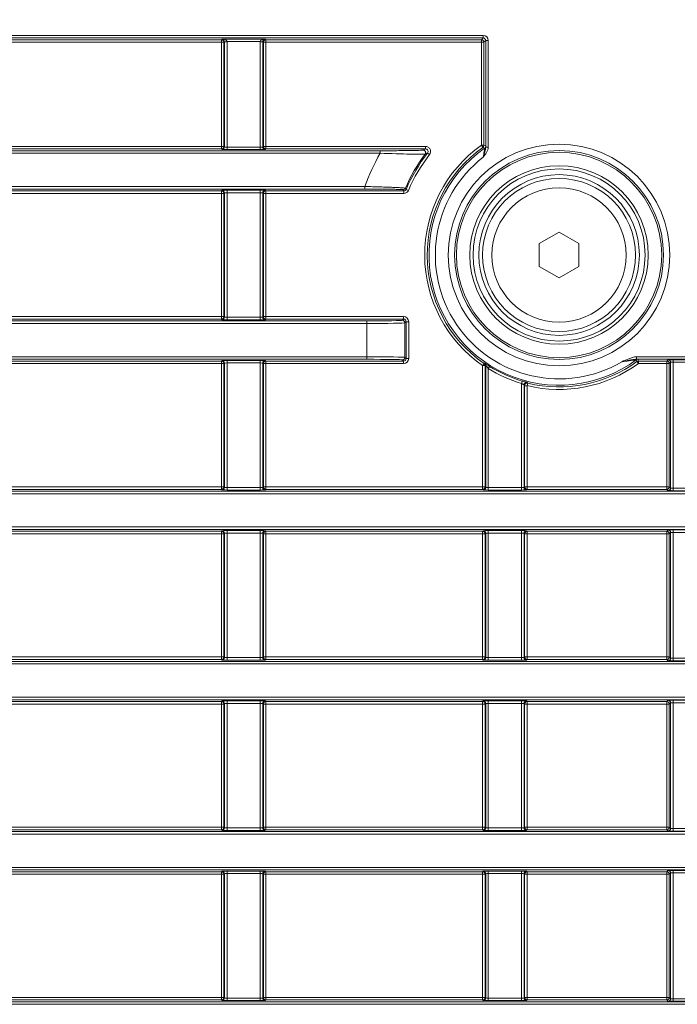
# Model space of a CAD drawing. Header units: millimetres. Extents: x 0 to 1118, y 0 to 864.
# Tile 156 of 256: x 295 to 308, y 434 to 453. Entities that reach past the tile are written whole.
import ezdxf

# ---------------------------------------------------------------- set-up
doc = ezdxf.new("R2010")
doc.units = ezdxf.units.MM
doc.styles.add('SLDTEXTSTYLE0', font='TXT', dxfattribs={"width": 0.605})
doc.dimstyles.new('SLDDIMSTYLE0', dxfattribs={"dimtxt": 3.175, "dimasz": 3.302, "dimexe": 0, "dimexo": 0.0625, "dimgap": 0.79375, "dimtad": 0, "dimtih": 1, "dimtoh": 1, "dimdec": 1, "dimlfac": 4, "dimrnd": 1e-09, "dimzin": 12, "dimdsep": 46, "dimtxsty": 'SLDTEXTSTYLE0', "dimsah": 1, "dimcen": 0.09, "dimadec": 0, "dimazin": 3, "dimtfac": 1, "dimtofl": 0, "dimtmove": 0, "dimatfit": 3, "dimfxl": 1, "dimfrac": 2, "dimtolj": 1, "dimtzin": 12, "dimarcsym": 0})
doc.dimstyles.new('SLDDIMSTYLE2', dxfattribs={"dimtxt": 3.175, "dimasz": 3.302, "dimexe": 0, "dimexo": 0.0625, "dimgap": 0.79375, "dimtad": 0, "dimtih": 1, "dimtoh": 1, "dimdec": 1, "dimlfac": 4, "dimrnd": 1e-09, "dimzin": 12, "dimdsep": 46, "dimtxsty": 'SLDTEXTSTYLE0', "dimsah": 1, "dimcen": 0.09, "dimadec": 0, "dimazin": 3, "dimtfac": 1, "dimtmove": 0, "dimatfit": 0, "dimfxl": 1, "dimfrac": 2, "dimtolj": 1, "dimtzin": 12, "dimarcsym": 0})

# ---------------------------------------------------------------- blocks, each defined once
blk = doc.blocks.new('_D_11')
at = {"color": 7, "linetype": 'Continuous', "lineweight": 0}
for p, q in [((93.377, 440.689), (93.377, 479.923)), ((315.67, 440.689), (315.67, 479.923)), ((93.377, 478.323), (199.067, 478.323)), ((315.67, 478.323), (209.981, 478.323))]:
    blk.add_line(p, q, dxfattribs=at)
for points in [[(93.377, 478.323), (96.679, 477.815), (96.679, 478.831)], [(315.67, 478.323), (312.368, 478.831), (312.368, 477.815)]]:
    blk.add_solid(points, dxfattribs=at)
at = {"color": 7, "linetype": 'Continuous', "lineweight": 0, "insert": (199.067, 479.98), "char_height": 3.175, "attachment_point": 1, "style": 'SLDTEXTSTYLE0'}
blk.add_mtext('889.2', dxfattribs=at)
blk = doc.blocks.new('_D_12')
at = {"color": 7, "linetype": 'Continuous', "lineweight": 0}
for p, q in [((311.399, 465.914), (311.399, 472.462)), ((315.67, 442.261), (315.67, 472.462)), ((311.399, 470.862), (305.049, 470.862)), ((315.67, 470.862), (326.419, 470.862))]:
    blk.add_line(p, q, dxfattribs=at)
for points in [[(311.399, 470.862), (308.097, 471.37), (308.097, 470.354)], [(315.67, 470.862), (318.972, 470.354), (318.972, 471.37)]]:
    blk.add_solid(points, dxfattribs=at)
at = {"color": 7, "linetype": 'Continuous', "lineweight": 0, "insert": (326.419, 472.519), "char_height": 3.175, "attachment_point": 1, "style": 'SLDTEXTSTYLE0'}
blk.add_mtext('17.1', dxfattribs=at)

msp = doc.modelspace()

# ---------------------------------------------------------------- linework, layer by layer
at = {"color": 9, "linetype": 'Continuous', "lineweight": 0}
for p, q in [((105.0123, 453.0003), (304.0356, 453.0003)), ((304.0356, 452.9503), (105.0123, 452.9503)), ((304.0002, 452.9149), (304.0356, 452.9503)), ((304.0356, 453.0003), (304.0356, 452.9503)), ((294.6486, 452.9149), (298.8992, 452.9149)), ((298.8992, 452.8649), (294.6486, 452.8649)), ((298.8992, 452.9149), (298.9123, 452.928)), ((298.8992, 452.8649), (298.8992, 452.9149)), ((298.9492, 452.8649), (298.8992, 452.8649)), ((298.8992, 450.8248), (298.8992, 452.8649)), ((298.9123, 452.928), (299.7605, 452.928)), ((298.9605, 452.8763), (298.9492, 452.8649)), ((298.9492, 452.8649), (298.9492, 450.8248)), ((299.0105, 452.878), (298.9605, 452.8771)), ((298.9605, 450.8135), (298.9605, 452.8763)), ((299.0105, 452.8763), (298.9605, 452.8763)), ((299.6623, 452.878), (299.0105, 452.878)), ((299.0105, 452.8763), (299.0105, 450.8118)), ((299.7123, 452.8771), (299.6623, 452.878)), ((299.7123, 452.8763), (299.6623, 452.8763)), ((299.6623, 450.8118), (299.6623, 452.8763)), ((299.7236, 452.8649), (299.7123, 452.8763)), ((299.7123, 452.8763), (299.7123, 450.8135)), ((299.7236, 450.8248), (299.7236, 452.8649)), ((299.7736, 452.8649), (299.7236, 452.8649)), ((299.7605, 452.928), (299.7736, 452.9149)), ((299.7736, 452.9149), (304.0002, 452.9149)), ((299.7736, 452.9149), (299.7736, 452.8649)), ((304.0002, 452.8649), (299.7736, 452.8649)), ((299.7736, 452.8649), (299.7736, 450.8248)), ((304.0002, 452.9149), (304.0002, 452.8649)), ((304.0002, 452.8649), (304.0502, 452.8649)), ((304.0002, 450.8469), (304.0002, 452.8649)), ((304.0855, 452.9003), (304.0502, 452.8649)), ((304.0502, 452.8649), (304.0502, 450.8469)), ((304.1355, 452.9003), (304.0855, 452.9003)), ((304.0855, 450.8085), (304.0855, 452.9003)), ((304.1355, 452.9003), (304.1355, 450.8085)), ((294.6486, 450.8248), (298.8992, 450.8248)), ((298.8992, 450.7749), (298.8992, 450.8248)), ((298.8992, 450.8248), (298.9492, 450.8248)), ((298.9492, 450.8248), (298.9605, 450.8135)), ((299.7123, 450.8135), (299.7236, 450.8248)), ((299.7236, 450.8248), (299.7736, 450.8248)), ((299.7736, 450.8248), (299.7736, 450.7749)), ((299.7736, 450.8248), (302.9041, 450.8248)), ((302.9041, 450.8248), (302.9041, 450.7749)), ((304.0291, 450.8061), (304.0002, 450.8469)), ((304.0002, 450.8469), (304.0502, 450.8469)), ((304.0502, 450.8469), (304.0843, 450.8292)), ((282.8936, 450.7395), (302.0136, 450.7395)), ((302.0136, 450.6895), (282.8936, 450.6895)), ((298.8992, 450.7749), (294.6486, 450.7749)), ((298.9106, 450.7635), (298.8992, 450.7749)), ((299.0105, 450.8118), (299.0105, 450.7618)), ((299.0105, 450.8118), (299.6623, 450.8118)), ((299.6623, 450.7618), (299.0105, 450.7618)), ((299.6623, 450.8118), (299.6623, 450.7618)), ((299.7736, 450.7749), (299.7623, 450.7635)), ((302.9041, 450.7749), (299.7736, 450.7749)), ((302.0136, 450.7395), (302.0136, 450.6895)), ((302.9832, 450.6636), (302.9437, 450.6942)), ((304.0855, 450.8085), (304.1355, 450.8085)), ((282.8936, 450.0378), (301.7165, 450.0378)), ((301.7165, 449.9878), (282.8936, 449.9878)), ((294.6486, 449.9524), (298.8992, 449.9524)), ((298.8992, 449.9024), (294.6486, 449.9024)), ((298.8992, 449.9524), (298.9106, 449.9638)), ((298.8992, 449.9024), (298.8992, 449.9524)), ((298.9492, 449.9024), (298.8992, 449.9024)), ((298.8992, 447.4887), (298.8992, 449.9024)), ((298.9605, 449.9138), (298.9492, 449.9024)), ((298.9492, 449.9024), (298.9492, 447.4887)), ((298.9605, 447.4774), (298.9605, 449.9138)), ((299.0105, 449.9655), (299.6623, 449.9655)), ((299.0105, 449.9655), (299.0105, 449.9155)), ((299.6623, 449.9155), (299.0105, 449.9155)), ((299.0105, 449.9155), (299.0105, 447.4756)), ((299.6623, 449.9655), (299.6623, 449.9155)), ((299.6623, 447.4756), (299.6623, 449.9155)), ((299.7123, 449.9138), (299.7123, 447.4774)), ((299.7236, 449.9024), (299.7123, 449.9138)), ((299.7236, 447.4887), (299.7236, 449.9024)), ((299.7736, 449.9024), (299.7236, 449.9024)), ((299.7623, 449.9638), (299.7736, 449.9524)), ((299.7736, 449.9524), (302.4787, 449.9524)), ((299.7736, 449.9524), (299.7736, 449.9024)), ((299.7736, 449.9024), (299.7736, 447.4887)), ((302.4787, 449.9024), (299.7736, 449.9024)), ((301.7165, 450.0378), (301.7165, 449.9878)), ((302.4787, 449.9524), (302.4633, 449.9758)), ((302.4787, 449.9024), (302.4787, 449.9524)), ((302.5706, 449.9629), (302.5246, 449.9827)), ((282.8936, 447.4034), (301.7508, 447.4034)), ((301.7508, 447.3534), (282.8936, 447.3534)), ((294.6486, 447.4887), (298.8992, 447.4887)), ((298.8992, 447.4387), (294.6486, 447.4387)), ((298.8992, 447.4387), (298.8992, 447.4887)), ((298.8992, 447.4887), (298.9492, 447.4887)), ((298.9106, 447.4274), (298.8992, 447.4387)), ((298.9492, 447.4887), (298.9605, 447.4774)), ((299.0105, 447.4756), (299.0105, 447.4257)), ((299.0105, 447.4756), (299.6623, 447.4756)), ((299.6623, 447.4257), (299.0105, 447.4257)), ((299.6623, 447.4756), (299.6623, 447.4257)), ((299.7123, 447.4774), (299.7236, 447.4887)), ((299.7236, 447.4887), (299.7736, 447.4887)), ((299.7736, 447.4387), (299.7623, 447.4274)), ((299.7736, 447.4887), (299.7736, 447.4387)), ((299.7736, 447.4887), (302.474, 447.4887)), ((302.474, 447.4387), (299.7736, 447.4387)), ((301.7508, 447.4034), (301.7508, 447.3534)), ((301.7508, 446.7016), (301.7508, 447.3534)), ((302.4507, 447.4154), (302.474, 447.4387)), ((302.474, 447.4887), (302.474, 447.4387)), ((302.524, 447.3888), (302.5007, 447.3654)), ((302.5007, 447.3654), (302.5007, 446.6896)), ((302.524, 446.6663), (302.524, 447.3888)), ((302.574, 447.3888), (302.524, 447.3888)), ((302.574, 447.3888), (302.574, 446.6663)), ((282.8936, 446.7016), (301.7508, 446.7016)), ((301.7508, 446.6517), (282.8936, 446.6517)), ((294.6486, 446.6163), (298.8992, 446.6163)), ((298.8992, 446.6163), (298.9106, 446.6277)), ((298.8992, 446.5663), (298.8992, 446.6163)), ((299.0105, 446.6294), (299.6623, 446.6294)), ((299.0105, 446.5794), (299.0105, 446.6294)), ((299.6623, 446.5794), (299.0105, 446.5794)), ((299.0105, 446.5794), (299.0105, 444.1395)), ((299.6623, 446.5794), (299.6623, 446.6294)), ((299.6623, 444.1395), (299.6623, 446.5794)), ((299.7623, 446.6277), (299.7736, 446.6163)), ((299.7736, 446.6163), (302.474, 446.6163)), ((299.7736, 446.6163), (299.7736, 446.5663)), ((301.7508, 446.7016), (301.7508, 446.6517)), ((302.474, 446.6163), (302.4507, 446.6396)), ((302.474, 446.6163), (302.474, 446.5663)), ((302.5007, 446.6896), (302.524, 446.6663)), ((302.574, 446.6663), (302.524, 446.6663)), ((307.0396, 446.7023), (307.0396, 446.6523)), ((307.0396, 446.7023), (310.6481, 446.7023)), ((310.6481, 446.6523), (307.0396, 446.6523)), ((307.079, 446.5669), (307.0495, 446.6073)), ((307.0678, 446.651), (307.079, 446.6169)), ((307.079, 446.6169), (307.6361, 446.6169)), ((307.079, 446.6169), (307.079, 446.5669)), ((307.6361, 446.6169), (307.6606, 446.6414)), ((307.6361, 446.6169), (307.6361, 446.5669)), ((307.7105, 446.5914), (307.6861, 446.5669)), ((307.7105, 444.1282), (307.7105, 446.5914)), ((307.7605, 446.6431), (310.6389, 446.6431)), ((307.7605, 446.5931), (307.7605, 446.6431)), ((310.6389, 446.5931), (307.7605, 446.5931)), ((307.7605, 446.5931), (307.7605, 444.1264)), ((298.8992, 446.5663), (294.6486, 446.5663)), ((298.9492, 446.5663), (298.8992, 446.5663)), ((298.8992, 444.1526), (298.8992, 446.5663)), ((298.9605, 446.5777), (298.9492, 446.5663)), ((298.9492, 446.5663), (298.9492, 444.1526)), ((298.9605, 444.1412), (298.9605, 446.5777)), ((299.7123, 446.5777), (299.7123, 444.1412)), ((299.7236, 446.5663), (299.7123, 446.5777)), ((299.7236, 444.1526), (299.7236, 446.5663)), ((299.7736, 446.5663), (299.7236, 446.5663)), ((302.474, 446.5663), (299.7736, 446.5663)), ((299.7736, 446.5663), (299.7736, 444.1526)), ((304.0242, 446.5276), (304.0526, 446.5687)), ((304.0742, 446.5276), (304.0242, 446.5276)), ((304.0242, 444.1526), (304.0242, 446.5276)), ((304.0742, 446.5276), (304.0742, 444.1526)), ((304.1355, 446.47), (304.162, 446.5124)), ((304.1355, 446.47), (304.1355, 444.1395)), ((307.6361, 446.5669), (307.079, 446.5669)), ((307.6861, 446.5669), (307.6361, 446.5669)), ((307.6361, 444.1526), (307.6361, 446.5669)), ((307.6861, 446.5669), (307.6861, 444.1526)), ((304.7873, 446.178), (304.8013, 446.226)), ((304.7873, 444.1395), (304.7873, 446.178)), ((304.8486, 444.1526), (304.8486, 446.1346)), ((304.8986, 446.1346), (304.8486, 446.1346)), ((304.9105, 446.1832), (304.8986, 446.1346)), ((304.8986, 446.1346), (304.8986, 444.1526)), ((294.6486, 444.1526), (298.8992, 444.1526)), ((298.8992, 444.1026), (294.6486, 444.1026)), ((298.8992, 444.1026), (298.8992, 444.1526)), ((298.8992, 444.1526), (298.9492, 444.1526)), ((298.9106, 444.0913), (298.8992, 444.1026)), ((298.9492, 444.1526), (298.9605, 444.1412)), ((299.0105, 444.0895), (299.0105, 444.1395)), ((299.0105, 444.1395), (299.6623, 444.1395)), ((299.6623, 444.0895), (299.0105, 444.0895)), ((299.6623, 444.0895), (299.6623, 444.1395)), ((299.7123, 444.1412), (299.7236, 444.1526)), ((299.7236, 444.1526), (299.7736, 444.1526)), ((299.7736, 444.1026), (299.7623, 444.0913)), ((299.7736, 444.1526), (299.7736, 444.1026)), ((299.7736, 444.1526), (304.0242, 444.1526)), ((304.0242, 444.1026), (299.7736, 444.1026)), ((304.0242, 444.1026), (304.0242, 444.1526)), ((304.0242, 444.1526), (304.0742, 444.1526)), ((304.0356, 444.0913), (304.0242, 444.1026)), ((304.0742, 444.1526), (304.0855, 444.1412)), ((304.1355, 444.0895), (304.1355, 444.1395)), ((304.1355, 444.1395), (304.7873, 444.1395)), ((304.7873, 444.0895), (304.1355, 444.0895)), ((304.7873, 444.0895), (304.7873, 444.1395)), ((304.8373, 444.1412), (304.8486, 444.1526)), ((304.8486, 444.1526), (304.8986, 444.1526)), ((304.8986, 444.1026), (304.8873, 444.0913)), ((304.8986, 444.1526), (304.8986, 444.1026)), ((304.8986, 444.1526), (307.6361, 444.1526)), ((307.6361, 444.1026), (304.8986, 444.1026)), ((307.6361, 444.1526), (307.6361, 444.1026)), ((307.6361, 444.1526), (307.6861, 444.1526)), ((307.6606, 444.0782), (307.6361, 444.1026)), ((307.6861, 444.1526), (307.7105, 444.1282)), ((307.7605, 444.1264), (307.7605, 444.0764)), ((307.7605, 444.1264), (310.0009, 444.1264)), ((309.8985, 444.0764), (307.7605, 444.0764)), ((287.1482, 444.0673), (309.2203, 444.0673)), ((309.2203, 444.0173), (287.1482, 444.0173)), ((287.1482, 443.3655), (309.2203, 443.3655)), ((309.2203, 443.3155), (287.1482, 443.3155)), ((307.6361, 443.2802), (307.6606, 443.3046)), ((307.7605, 443.3063), (309.8985, 443.3063)), ((307.7605, 443.2564), (307.7605, 443.3063)), ((294.6486, 443.2802), (298.8992, 443.2802)), ((298.8992, 443.2302), (294.6486, 443.2302)), ((298.8992, 443.2802), (298.9106, 443.2915)), ((298.8992, 443.2302), (298.8992, 443.2802)), ((298.9492, 443.2302), (298.8992, 443.2302)), ((298.8992, 440.8165), (298.8992, 443.2302)), ((298.9605, 443.2415), (298.9492, 443.2302)), ((298.9492, 443.2302), (298.9492, 440.8165)), ((298.9605, 440.8051), (298.9605, 443.2415)), ((299.0105, 443.2933), (299.6623, 443.2933)), ((299.0105, 443.2933), (299.0105, 443.2433)), ((299.6623, 443.2433), (299.0105, 443.2433)), ((299.0105, 443.2433), (299.0105, 440.8034)), ((299.6623, 443.2933), (299.6623, 443.2433)), ((299.6623, 440.8034), (299.6623, 443.2433)), ((299.7123, 443.2415), (299.7123, 440.8051)), ((299.7236, 443.2302), (299.7123, 443.2415)), ((299.7236, 440.8165), (299.7236, 443.2302)), ((299.7736, 443.2302), (299.7236, 443.2302)), ((299.7623, 443.2915), (299.7736, 443.2802)), ((299.7736, 443.2802), (304.0242, 443.2802)), ((299.7736, 443.2802), (299.7736, 443.2302)), ((299.7736, 443.2302), (299.7736, 440.8165)), ((304.0242, 443.2302), (299.7736, 443.2302)), ((304.0242, 443.2802), (304.0356, 443.2915)), ((304.0242, 443.2302), (304.0242, 443.2802)), ((304.0742, 443.2302), (304.0242, 443.2302)), ((304.0242, 440.8165), (304.0242, 443.2302)), ((304.0855, 443.2415), (304.0742, 443.2302)), ((304.0742, 443.2302), (304.0742, 440.8165)), ((304.0855, 440.8051), (304.0855, 443.2415)), ((304.1355, 443.2933), (304.7873, 443.2933)), ((304.1355, 443.2933), (304.1355, 443.2433)), ((304.7873, 443.2433), (304.1355, 443.2433)), ((304.1355, 443.2433), (304.1355, 440.8034)), ((304.7873, 443.2933), (304.7873, 443.2433)), ((304.7873, 440.8034), (304.7873, 443.2433)), ((304.8373, 443.2415), (304.8373, 440.8051)), ((304.8486, 443.2302), (304.8373, 443.2415)), ((304.8486, 440.8165), (304.8486, 443.2302)), ((304.8986, 443.2302), (304.8486, 443.2302)), ((304.8873, 443.2915), (304.8986, 443.2802)), ((304.8986, 443.2802), (307.6361, 443.2802)), ((304.8986, 443.2802), (304.8986, 443.2302)), ((304.8986, 443.2302), (304.8986, 440.8165)), ((307.6361, 443.2302), (304.8986, 443.2302)), ((307.6361, 443.2802), (307.6361, 443.2302)), ((307.6861, 443.2302), (307.6361, 443.2302)), ((307.6361, 440.8165), (307.6361, 443.2302)), ((307.7105, 443.2546), (307.6861, 443.2302)), ((307.6861, 443.2302), (307.6861, 440.8165)), ((307.7105, 440.792), (307.7105, 443.2546)), ((310.0009, 443.2564), (307.7605, 443.2564)), ((307.7605, 443.2564), (307.7605, 440.7903)), ((294.6486, 440.8165), (298.8992, 440.8165)), ((298.8992, 440.7665), (298.8992, 440.8165)), ((298.8992, 440.8165), (298.9492, 440.8165)), ((298.9492, 440.8165), (298.9605, 440.8051)), ((299.0105, 440.8034), (299.0105, 440.7534)), ((299.0105, 440.8034), (299.6623, 440.8034)), ((299.6623, 440.8034), (299.6623, 440.7534)), ((299.7123, 440.8051), (299.7236, 440.8165)), ((299.7236, 440.8165), (299.7736, 440.8165)), ((299.7736, 440.8165), (299.7736, 440.7665)), ((299.7736, 440.8165), (304.0242, 440.8165)), ((304.0242, 440.7665), (304.0242, 440.8165)), ((304.0242, 440.8165), (304.0742, 440.8165)), ((304.0742, 440.8165), (304.0855, 440.8051)), ((304.1355, 440.8034), (304.7873, 440.8034)), ((304.1355, 440.8034), (304.1355, 440.7534)), ((304.7873, 440.8034), (304.7873, 440.7534)), ((304.8373, 440.8051), (304.8486, 440.8165)), ((304.8486, 440.8165), (304.8986, 440.8165)), ((304.8986, 440.8165), (304.8986, 440.7665)), ((304.8986, 440.8165), (307.6361, 440.8165)), ((307.6361, 440.7665), (307.6361, 440.8165)), ((307.6361, 440.8165), (307.6861, 440.8165)), ((307.6861, 440.8165), (307.7105, 440.792)), ((307.7605, 440.7903), (307.7605, 440.7403)), ((307.7605, 440.7903), (310.0009, 440.7903)), ((282.8936, 440.7311), (309.2203, 440.7311)), ((309.2203, 440.6812), (282.8936, 440.6812)), ((298.8992, 440.7665), (294.6486, 440.7665)), ((298.9106, 440.7551), (298.8992, 440.7665)), ((299.6623, 440.7534), (299.0105, 440.7534)), ((299.7736, 440.7665), (299.7623, 440.7551)), ((304.0242, 440.7665), (299.7736, 440.7665)), ((304.0356, 440.7551), (304.0242, 440.7665)), ((304.7873, 440.7534), (304.1355, 440.7534)), ((304.8986, 440.7665), (304.8873, 440.7551)), ((307.6361, 440.7665), (304.8986, 440.7665)), ((307.6606, 440.7421), (307.6361, 440.7665)), ((309.8985, 440.7403), (307.7605, 440.7403)), ((282.8936, 440.0294), (309.2203, 440.0294)), ((309.2203, 439.9794), (282.8936, 439.9794)), ((294.6486, 439.9441), (298.8992, 439.9441)), ((298.8992, 439.8941), (294.6486, 439.8941)), ((298.8992, 439.9441), (298.9106, 439.9554)), ((298.8992, 439.8941), (298.8992, 439.9441)), ((298.9492, 439.8941), (298.8992, 439.8941)), ((298.8992, 437.4804), (298.8992, 439.8941)), ((298.9605, 439.9054), (298.9492, 439.8941)), ((298.9492, 439.8941), (298.9492, 437.4804)), ((298.9605, 437.469), (298.9605, 439.9054)), ((299.0105, 439.9571), (299.6623, 439.9571)), ((299.0105, 439.9571), (299.0105, 439.9072)), ((299.6623, 439.9072), (299.0105, 439.9072)), ((299.0105, 439.9072), (299.0105, 437.4673)), ((299.6623, 439.9571), (299.6623, 439.9072)), ((299.6623, 437.4673), (299.6623, 439.9072)), ((299.7123, 439.9054), (299.7123, 437.469)), ((299.7236, 439.8941), (299.7123, 439.9054)), ((299.7236, 437.4804), (299.7236, 439.8941)), ((299.7736, 439.8941), (299.7236, 439.8941)), ((299.7623, 439.9554), (299.7736, 439.9441)), ((299.7736, 439.9441), (304.0242, 439.9441)), ((299.7736, 439.9441), (299.7736, 439.8941)), ((304.0242, 439.8941), (299.7736, 439.8941)), ((299.7736, 439.8941), (299.7736, 437.4804)), ((304.0242, 439.9441), (304.0356, 439.9554)), ((304.0242, 439.8941), (304.0242, 439.9441)), ((304.0742, 439.8941), (304.0242, 439.8941)), ((304.0242, 437.4804), (304.0242, 439.8941)), ((304.0855, 439.9054), (304.0742, 439.8941)), ((304.0742, 439.8941), (304.0742, 437.4804)), ((304.0855, 437.469), (304.0855, 439.9054)), ((304.1355, 439.9571), (304.7873, 439.9571)), ((304.1355, 439.9571), (304.1355, 439.9072)), ((304.7873, 439.9072), (304.1355, 439.9072)), ((304.1355, 439.9072), (304.1355, 437.4673)), ((304.7873, 439.9571), (304.7873, 439.9072)), ((304.7873, 437.4673), (304.7873, 439.9072)), ((304.8373, 439.9054), (304.8373, 437.469)), ((304.8486, 439.8941), (304.8373, 439.9054)), ((304.8486, 437.4804), (304.8486, 439.8941)), ((304.8986, 439.8941), (304.8486, 439.8941)), ((304.8873, 439.9554), (304.8986, 439.9441)), ((304.8986, 439.9441), (307.6361, 439.9441)), ((304.8986, 439.9441), (304.8986, 439.8941)), ((304.8986, 439.8941), (304.8986, 437.4804)), ((307.6361, 439.8941), (304.8986, 439.8941)), ((307.6361, 439.9441), (307.6606, 439.9685)), ((307.6361, 439.9441), (307.6361, 439.8941)), ((307.6861, 439.8941), (307.6361, 439.8941)), ((307.6361, 437.4804), (307.6361, 439.8941)), ((307.7105, 439.9185), (307.6861, 439.8941)), ((307.6861, 439.8941), (307.6861, 437.4804)), ((307.7105, 437.4559), (307.7105, 439.9185)), ((307.7605, 439.9702), (309.8985, 439.9702)), ((307.7605, 439.9202), (307.7605, 439.9702)), ((310.0009, 439.9202), (307.7605, 439.9202)), ((307.7605, 439.9202), (307.7605, 437.4542)), ((282.8936, 437.395), (309.2203, 437.395)), ((309.2203, 437.345), (282.8936, 437.345)), ((294.6486, 437.4804), (298.8992, 437.4804)), ((298.8992, 437.4304), (294.6486, 437.4304)), ((298.8992, 437.4304), (298.8992, 437.4804)), ((298.8992, 437.4804), (298.9492, 437.4804)), ((298.9106, 437.419), (298.8992, 437.4304)), ((298.9492, 437.4804), (298.9605, 437.469)), ((299.0105, 437.4673), (299.0105, 437.4173)), ((299.0105, 437.4673), (299.6623, 437.4673)), ((299.6623, 437.4173), (299.0105, 437.4173)), ((299.6623, 437.4673), (299.6623, 437.4173)), ((299.7123, 437.469), (299.7236, 437.4804)), ((299.7236, 437.4804), (299.7736, 437.4804)), ((299.7736, 437.4304), (299.7623, 437.419)), ((299.7736, 437.4804), (299.7736, 437.4304)), ((299.7736, 437.4804), (304.0242, 437.4804)), ((304.0242, 437.4304), (299.7736, 437.4304)), ((304.0242, 437.4304), (304.0242, 437.4804)), ((304.0242, 437.4804), (304.0742, 437.4804)), ((304.0356, 437.419), (304.0242, 437.4304)), ((304.0742, 437.4804), (304.0855, 437.469)), ((304.1355, 437.4673), (304.7873, 437.4673)), ((304.1355, 437.4673), (304.1355, 437.4173)), ((304.7873, 437.4173), (304.1355, 437.4173)), ((304.7873, 437.4673), (304.7873, 437.4173)), ((304.8373, 437.469), (304.8486, 437.4804)), ((304.8486, 437.4804), (304.8986, 437.4804)), ((304.8986, 437.4304), (304.8873, 437.419)), ((304.8986, 437.4804), (304.8986, 437.4304)), ((304.8986, 437.4804), (307.6361, 437.4804)), ((307.6361, 437.4304), (304.8986, 437.4304)), ((307.6361, 437.4304), (307.6361, 437.4804)), ((307.6361, 437.4804), (307.6861, 437.4804)), ((307.6606, 437.4059), (307.6361, 437.4304)), ((307.6861, 437.4804), (307.7105, 437.4559)), ((307.7605, 437.4542), (307.7605, 437.4042)), ((307.7605, 437.4542), (310.0009, 437.4542)), ((309.8985, 437.4042), (307.7605, 437.4042)), ((282.8936, 436.6933), (309.2203, 436.6933)), ((309.2203, 436.6433), (282.8936, 436.6433)), ((294.6486, 436.6079), (298.8992, 436.6079)), ((298.8992, 436.5579), (294.6486, 436.5579)), ((298.8992, 436.6079), (298.9106, 436.6193)), ((298.8992, 436.5579), (298.8992, 436.6079)), ((298.9492, 436.5579), (298.8992, 436.5579)), ((298.8992, 434.1443), (298.8992, 436.5579)), ((298.9605, 436.5693), (298.9492, 436.5579)), ((298.9492, 436.5579), (298.9492, 434.1443)), ((298.9605, 434.1329), (298.9605, 436.5693)), ((299.0105, 436.621), (299.6623, 436.621)), ((299.0105, 436.621), (299.0105, 436.571)), ((299.6623, 436.571), (299.0105, 436.571)), ((299.0105, 436.571), (299.0105, 434.1312)), ((299.6623, 436.621), (299.6623, 436.571)), ((299.6623, 434.1312), (299.6623, 436.571)), ((299.7123, 436.5693), (299.7123, 434.1329)), ((299.7236, 436.5579), (299.7123, 436.5693)), ((299.7236, 434.1443), (299.7236, 436.5579)), ((299.7736, 436.5579), (299.7236, 436.5579)), ((299.7623, 436.6193), (299.7736, 436.6079)), ((299.7736, 436.6079), (304.0242, 436.6079)), ((299.7736, 436.6079), (299.7736, 436.5579)), ((299.7736, 436.5579), (299.7736, 434.1443)), ((304.0242, 436.5579), (299.7736, 436.5579)), ((304.0242, 436.6079), (304.0356, 436.6193)), ((304.0242, 436.5579), (304.0242, 436.6079)), ((304.0742, 436.5579), (304.0242, 436.5579)), ((304.0242, 434.1443), (304.0242, 436.5579)), ((304.0855, 436.5693), (304.0742, 436.5579)), ((304.0742, 436.5579), (304.0742, 434.1443)), ((304.0855, 434.1329), (304.0855, 436.5693)), ((304.1355, 436.621), (304.7873, 436.621)), ((304.1355, 436.621), (304.1355, 436.571)), ((304.7873, 436.571), (304.1355, 436.571)), ((304.1355, 436.571), (304.1355, 434.1312)), ((304.7873, 436.621), (304.7873, 436.571)), ((304.7873, 434.1312), (304.7873, 436.571)), ((304.8373, 436.5693), (304.8373, 434.1329)), ((304.8486, 436.5579), (304.8373, 436.5693)), ((304.8486, 434.1443), (304.8486, 436.5579)), ((304.8986, 436.5579), (304.8486, 436.5579)), ((304.8873, 436.6193), (304.8986, 436.6079)), ((304.8986, 436.6079), (307.6361, 436.6079)), ((304.8986, 436.6079), (304.8986, 436.5579)), ((307.6361, 436.5579), (304.8986, 436.5579)), ((304.8986, 436.5579), (304.8986, 434.1443)), ((307.6361, 436.6079), (307.6606, 436.6324)), ((307.6361, 436.6079), (307.6361, 436.5579)), ((307.6861, 436.5579), (307.6361, 436.5579)), ((307.6361, 434.1443), (307.6361, 436.5579)), ((307.7105, 436.5824), (307.6861, 436.5579)), ((307.6861, 436.5579), (307.6861, 434.1443)), ((307.7105, 434.1198), (307.7105, 436.5824)), ((307.7605, 436.6341), (309.8985, 436.6341)), ((307.7605, 436.5841), (307.7605, 436.6341)), ((310.0009, 436.5841), (307.7605, 436.5841)), ((307.7605, 436.5841), (307.7605, 434.1181)), ((282.8936, 434.0589), (309.2203, 434.0589)), ((294.6486, 434.1443), (298.8992, 434.1443)), ((298.8992, 434.0943), (294.6486, 434.0943)), ((298.8992, 434.0943), (298.8992, 434.1443)), ((298.8992, 434.1443), (298.9492, 434.1443)), ((298.9106, 434.0829), (298.8992, 434.0943)), ((298.9492, 434.1443), (298.9605, 434.1329)), ((299.0105, 434.1312), (299.0105, 434.0812)), ((299.0105, 434.1312), (299.6623, 434.1312)), ((299.6623, 434.0812), (299.0105, 434.0812)), ((299.6623, 434.1312), (299.6623, 434.0812)), ((299.7123, 434.1329), (299.7236, 434.1443)), ((299.7236, 434.1443), (299.7736, 434.1443)), ((299.7736, 434.0943), (299.7623, 434.0829)), ((299.7736, 434.1443), (299.7736, 434.0943)), ((299.7736, 434.1443), (304.0242, 434.1443)), ((304.0242, 434.0943), (299.7736, 434.0943)), ((304.0242, 434.0943), (304.0242, 434.1443)), ((304.0242, 434.1443), (304.0742, 434.1443)), ((304.0356, 434.0829), (304.0242, 434.0943)), ((304.0742, 434.1443), (304.0855, 434.1329)), ((304.1355, 434.1312), (304.1355, 434.0812)), ((304.1355, 434.1312), (304.7873, 434.1312)), ((304.7873, 434.0812), (304.1355, 434.0812)), ((304.7873, 434.1312), (304.7873, 434.0812)), ((304.8373, 434.1329), (304.8486, 434.1443)), ((304.8486, 434.1443), (304.8986, 434.1443)), ((304.8986, 434.0943), (304.8873, 434.0829)), ((304.8986, 434.1443), (304.8986, 434.0943)), ((304.8986, 434.1443), (307.6361, 434.1443)), ((307.6361, 434.0943), (304.8986, 434.0943)), ((307.6361, 434.0943), (307.6361, 434.1443)), ((307.6361, 434.1443), (307.6861, 434.1443)), ((307.6606, 434.0698), (307.6361, 434.0943)), ((307.6861, 434.1443), (307.7105, 434.1198)), ((307.7605, 434.1181), (307.7605, 434.0681)), ((307.7605, 434.1181), (310.0009, 434.1181)), ((309.8985, 434.0681), (307.7605, 434.0681)), ((309.2203, 434.0089), (282.8936, 434.0089))]:
    msp.add_line(p, q, dxfattribs=at)
at = {"color": 7, "linetype": 'Continuous', "lineweight": 15}
for p, q in [((305.1364, 448.9193), (305.5239, 449.1431)), ((305.5239, 449.1431), (305.9114, 448.9193)), ((305.1364, 448.4719), (305.1364, 448.9193)), ((305.9114, 448.9193), (305.9114, 448.4719)), ((305.5239, 448.2482), (305.1364, 448.4719)), ((305.9114, 448.4719), (305.5239, 448.2482)), ((304.0855, 444.1412), (304.0855, 446.5335)), ((304.8373, 446.1491), (304.8373, 444.1412))]:
    msp.add_line(p, q, dxfattribs=at)
at = {"color": 9, "linetype": 'Continuous', "lineweight": 0, "flags": 128}
for points in [[(304.0526, 446.5687), (304.0543, 446.5696), (304.0613, 446.5733), (304.0639, 446.5747)], [(304.0855, 446.5335), (304.0803, 446.5308), (304.0742, 446.5276)], [(304.8486, 446.1346), (304.8425, 446.1425), (304.8373, 446.1491)]]:
    msp.add_lwpolyline(points, dxfattribs=at)
at = {"color": 9, "linetype": 'Continuous', "lineweight": 0}
for radius in [2.1728, 2.0479, 1.3179]:
    msp.add_circle((305.5239, 448.6956), radius, dxfattribs=at)
at = {"color": 7, "linetype": 'Continuous', "lineweight": 15}
for radius in [2.0129, 1.75, 1.6875, 1.575, 1.5]:
    msp.add_circle((305.5239, 448.6956), radius, dxfattribs=at)
at = {"color": 9, "linetype": 'Continuous', "lineweight": 0}
for centre, radius, start, end in [((298.8992, 452.8649), 0.05, 0.02044, 89.97956), ((299.7736, 452.8649), 0.05, 90.02044, 179.97956), ((304.0002, 452.8649), 0.05, 0.02044, 89.97956), ((298.8992, 450.8249), 0.05, 270.02044, 359.97956), ((299.7736, 450.8249), 0.05, 180.02044, 269.97956), ((305.5239, 448.6956), 2.6362, 125.30967, 235.32706), ((304.0002, 450.8469), 0.05, 305.31917, 359.9905), ((304.0342, 450.8292), 0.05, 304.93199, 359.99042), ((298.9105, 450.8135), 0.05, 270.02044, 359.97956), ((299.7623, 450.8135), 0.05, 180.02044, 269.97956), ((305.5239, 448.6956), 4.037, 150.40309, 160.58205), ((305.5239, 448.6956), 3.2638, 142.23902, 156.77498), ((305.5239, 448.6956), 3.2138, 142.23902, 156.77498), ((302.8568, 450.7015), 0.05, 323.10565, 89.94731), ((305.5239, 448.6956), 2.5862, 125.30967, 235.32706), ((305.5239, 448.6956), 2.5521, 124.92241, 306.39284), ((298.9727, 441.2116), 10.8453, 62.00818, 62.2103), ((305.5239, 448.6956), 2.4272, 127.77042, 300.48509), ((298.8992, 449.9024), 0.05, 0.02044, 89.97956), ((298.9105, 449.9138), 0.05, 0.02044, 89.97956), ((299.7623, 449.9138), 0.05, 90.02044, 179.97956), ((299.7736, 449.9024), 0.05, 90.02044, 179.97956), ((302.4633, 450.0258), 0.05, 270.01237, 336.49788), ((312.2854, 456.5135), 11.7442, 213.65045, 213.78629), ((298.8992, 447.4888), 0.05, 270.02044, 359.97956), ((298.9105, 447.4774), 0.05, 270.02044, 359.97956), ((299.7623, 447.4774), 0.05, 180.02044, 269.97956), ((299.7736, 447.4888), 0.05, 180.02044, 269.97956), ((302.4507, 447.3654), 0.05, 0.02044, 89.97956), ((298.8992, 446.5663), 0.05, 0.02044, 89.97956), ((298.9105, 446.5776), 0.05, 0.02044, 89.97956), ((299.7623, 446.5776), 0.05, 90.02044, 179.97956), ((299.7736, 446.5663), 0.05, 90.02044, 179.97956), ((302.4507, 446.6897), 0.05, 270.02044, 359.97956), ((307.0678, 446.601), 0.05, 90.00586, 126.38698), ((291.8318, 441.5464), 16.0372, 18.39528, 18.52321), ((307.079, 446.5669), 0.05, 90.00582, 126.14276), ((307.6361, 446.5669), 0.05, 0.02044, 89.97956), ((307.6605, 446.5913), 0.05, 0.02044, 89.97956), ((304.0242, 446.5275), 0.05, 0.00964, 55.31742), ((304.0355, 446.5335), 0.05, 0.00967, 55.44746), ((305.5239, 448.6956), 2.6231, 238.04339, 253.69071), ((305.5239, 448.6956), 2.6362, 256.27954, 306.14858), ((304.8873, 446.1491), 0.05, 75.99118, 179.9719), ((310.0879, 450.1712), 6.5353, 217.44596, 217.60585), ((304.8986, 446.1346), 0.05, 76.30743, 179.97211), ((298.8992, 444.1526), 0.05, 270.02044, 359.97956), ((298.9105, 444.1413), 0.05, 270.02044, 359.97956), ((299.7623, 444.1413), 0.05, 180.02044, 269.97956), ((299.7736, 444.1526), 0.05, 180.02044, 269.97956), ((304.0242, 444.1526), 0.05, 270.02044, 359.97956), ((304.0355, 444.1413), 0.05, 270.02044, 359.97956), ((304.8873, 444.1413), 0.05, 180.02044, 269.97956), ((304.8986, 444.1526), 0.05, 180.02044, 269.97956), ((307.6361, 444.1526), 0.05, 270.02044, 359.97956), ((307.6605, 444.1282), 0.05, 270.02044, 359.97956), ((307.6605, 443.2546), 0.05, 0.02044, 89.97956), ((298.8992, 443.2302), 0.05, 0.02044, 89.97956), ((298.9105, 443.2415), 0.05, 0.02044, 89.97956), ((299.7623, 443.2415), 0.05, 90.02044, 179.97956), ((299.7736, 443.2302), 0.05, 90.02044, 179.97956), ((304.0242, 443.2302), 0.05, 0.02044, 89.97956), ((304.0355, 443.2415), 0.05, 0.02044, 89.97956), ((304.8873, 443.2415), 0.05, 90.02044, 179.97956), ((304.8986, 443.2302), 0.05, 90.02044, 179.97956), ((307.6361, 443.2302), 0.05, 0.02044, 89.97956), ((298.8992, 440.8165), 0.05, 270.02044, 359.97956), ((298.9105, 440.8052), 0.05, 270.02044, 359.97956), ((299.7623, 440.8052), 0.05, 180.02044, 269.97956), ((299.7736, 440.8165), 0.05, 180.02044, 269.97956), ((304.0242, 440.8165), 0.05, 270.02044, 359.97956), ((304.0355, 440.8052), 0.05, 270.02044, 359.97956), ((304.8873, 440.8052), 0.05, 180.02044, 269.97956), ((304.8986, 440.8165), 0.05, 180.02044, 269.97956), ((307.6361, 440.8165), 0.05, 270.02044, 359.97956), ((307.6605, 440.7921), 0.05, 270.02044, 359.97956), ((298.8992, 439.894), 0.05, 0.02044, 89.97956), ((298.9105, 439.9054), 0.05, 0.02044, 89.97956), ((299.7623, 439.9054), 0.05, 90.02044, 179.97956), ((299.7736, 439.894), 0.05, 90.02044, 179.97956), ((304.0242, 439.894), 0.05, 0.02044, 89.97956), ((304.0355, 439.9054), 0.05, 0.02044, 89.97956), ((304.8873, 439.9054), 0.05, 90.02044, 179.97956), ((304.8986, 439.894), 0.05, 90.02044, 179.97956), ((307.6361, 439.894), 0.05, 0.02044, 89.97956), ((307.6605, 439.9185), 0.05, 0.02044, 89.97956), ((298.8992, 437.4804), 0.05, 270.02044, 359.97956), ((298.9105, 437.469), 0.05, 270.02044, 359.97956), ((299.7623, 437.469), 0.05, 180.02044, 269.97956), ((299.7736, 437.4804), 0.05, 180.02044, 269.97956), ((304.0242, 437.4804), 0.05, 270.02044, 359.97956), ((304.0355, 437.469), 0.05, 270.02044, 359.97956), ((304.8873, 437.469), 0.05, 180.02044, 269.97956), ((304.8986, 437.4804), 0.05, 180.02044, 269.97956), ((307.6361, 437.4804), 0.05, 270.02044, 359.97956), ((307.6605, 437.456), 0.05, 270.02044, 359.97956), ((298.8992, 436.5579), 0.05, 0.02044, 89.97956), ((298.9105, 436.5693), 0.05, 0.02044, 89.97956), ((299.7623, 436.5693), 0.05, 90.02044, 179.97956), ((299.7736, 436.5579), 0.05, 90.02044, 179.97956), ((304.0242, 436.5579), 0.05, 0.02044, 89.97956), ((304.0355, 436.5693), 0.05, 0.02044, 89.97956), ((304.8873, 436.5693), 0.05, 90.02044, 179.97956), ((304.8986, 436.5579), 0.05, 90.02044, 179.97956), ((307.6361, 436.5579), 0.05, 0.02044, 89.97956), ((307.6605, 436.5824), 0.05, 0.02044, 89.97956), ((298.8992, 434.1443), 0.05, 270.02044, 359.97956), ((298.9105, 434.1329), 0.05, 270.02044, 359.97956), ((299.7623, 434.1329), 0.05, 180.02044, 269.97956), ((299.7736, 434.1443), 0.05, 180.02044, 269.97956), ((304.0242, 434.1443), 0.05, 270.02044, 359.97956), ((304.0355, 434.1329), 0.05, 270.02044, 359.97956), ((304.8873, 434.1329), 0.05, 180.02044, 269.97956), ((304.8986, 434.1443), 0.05, 180.02044, 269.97956), ((307.6361, 434.1443), 0.05, 270.02044, 359.97956), ((307.6605, 434.1198), 0.05, 270.02044, 359.97956)]:
    msp.add_arc(centre, radius, start, end, dxfattribs=at)
at = {"color": 7, "linetype": 'Continuous', "lineweight": 15}
for radius, start, end in [(3.2871, 143.05296, 156.51025), (2.5862, 256.27954, 306.14858), (2.5731, 238.04339, 253.69071)]:
    msp.add_arc((305.5239, 448.6956), radius, start, end, dxfattribs=at)
at = {"color": 9, "linetype": 'Continuous', "lineweight": 0}
for centre, major_axis, ratio, start_param, end_param in [((304.0355, 452.9002), (-0.0707, -0.0707), 0.9996955, 2.3563468, 3.9268385), ((304.0355, 452.9002), (0.0354, 0.0354), 0.999087, 5.4979394, 7.0684312), ((298.9123, 452.878), (-0.019, 0.0467), 0.9516315, 4.3261313, 5.8794743), ((298.9123, 452.878), (0.0983, -0.0012), 0.5086707, 0.023547, 1.5768901), ((298.9105, 452.8762), (0.0354, 0.0354), 0.999087, 5.4979394, 5.5150881), ((298.9105, 452.8762), (-0.0707, -0.0707), 0.9996955, 2.3563468, 2.3734955), ((299.7605, 452.878), (0.0983, 0.0012), 0.5086707, 1.5647026, 3.1180456), ((299.7623, 452.8762), (-0.0707, 0.0707), 0.9996955, 0.7680972, 0.7852459), ((299.7605, 452.878), (0.019, 0.0467), 0.9516315, 0.403711, 1.957054), ((299.7623, 452.8762), (0.0354, -0.0354), 0.999087, 3.9096898, 3.9268385), ((299.0105, 450.7635), (0.1, 0), 0.0174551, 3.1590459, 4.712389), ((299.0105, 450.8135), (0.05, 0), 0.0349101, 3.1590459, 4.712389), ((299.6623, 450.8135), (0.05, 0), 0.0349101, 4.712389, 6.265732), ((299.6623, 450.7635), (0.1, 0), 0.0174551, 4.712389, 6.265732), ((299.0105, 449.9637), (0.1, 0), 0.0174551, 1.5707963, 3.1241394), ((299.0105, 449.9137), (0.05, 0), 0.0349101, 1.5707963, 3.1241394), ((299.6623, 449.9637), (0.1, 0), 0.0174551, 0.0174533, 1.5707963), ((299.6623, 449.9137), (0.05, 0), 0.0349101, 0.0174533, 1.5707963), ((299.0105, 447.4274), (0.1, 0), 0.0174551, 3.1590459, 4.712389), ((299.0105, 447.4774), (0.05, 0), 0.0349101, 3.1590459, 4.712389), ((299.6623, 447.4774), (0.05, 0), 0.0349101, 4.712389, 6.265732), ((299.6623, 447.4274), (0.1, 0), 0.0174551, 4.712389, 6.265732), ((301.7508, 447.4156), (0.7, 0), 0.0174551, 4.712389, 6.265732), ((301.7508, 447.3656), (0.75, 0), 0.0162914, 4.712389, 6.265732), ((302.474, 447.3887), (-0.0707, -0.0707), 0.9996955, 2.3563468, 3.9268385), ((302.474, 447.3887), (0.0354, 0.0354), 0.999087, 5.4979394, 7.0684312), ((299.0105, 446.6276), (0.1, 0), 0.0174551, 1.5707963, 3.1241394), ((299.0105, 446.5776), (0.05, 0), 0.0349101, 1.5707963, 3.1241394), ((299.6623, 446.6276), (0.1, 0), 0.0174551, 0.0174533, 1.5707963), ((299.6623, 446.5776), (0.05, 0), 0.0349101, 0.0174533, 1.5707963), ((301.7508, 446.6894), (0.75, 0), 0.0162914, 0.0174533, 1.5707963), ((301.7508, 446.6394), (0.7, 0), 0.0174551, 0.0174533, 1.5707963), ((302.474, 446.6663), (0.0354, -0.0354), 0.999087, 5.4979394, 7.0684312), ((302.474, 446.6663), (-0.0707, 0.0707), 0.9996955, 2.3563468, 3.9268385), ((307.7605, 446.6413), (0.1, 0), 0.0174551, 1.5707963, 3.1241394), ((307.7605, 446.5913), (0.05, 0), 0.0349101, 1.5707963, 3.1241394), ((299.0105, 444.0913), (0.1, 0), 0.0174551, 3.1590459, 4.712389), ((299.0105, 444.1413), (0.05, 0), 0.0349101, 3.1590459, 4.712389), ((299.6623, 444.1413), (0.05, 0), 0.0349101, 4.712389, 6.265732), ((299.6623, 444.0913), (0.1, 0), 0.0174551, 4.712389, 6.265732), ((304.1355, 444.0913), (0.1, 0), 0.0174551, 3.1590459, 4.712389), ((304.1355, 444.1413), (0.05, 0), 0.0349101, 3.1590459, 4.712389), ((304.7873, 444.1413), (0.05, 0), 0.0349101, 4.712389, 6.265732), ((304.7873, 444.0913), (0.1, 0), 0.0174551, 4.712389, 6.265732), ((307.7605, 444.0782), (0.1, 0), 0.0174551, 3.1590459, 4.712389), ((307.7605, 444.1282), (0.05, 0), 0.0349101, 3.1590459, 4.712389), ((307.7605, 443.3046), (0.1, 0), 0.0174551, 1.5707963, 3.1241394), ((299.0105, 443.2915), (0.1, 0), 0.0174551, 1.5707963, 3.1241394), ((299.0105, 443.2415), (0.05, 0), 0.0349101, 1.5707963, 3.1241394), ((299.6623, 443.2915), (0.1, 0), 0.0174551, 0.0174533, 1.5707963), ((299.6623, 443.2415), (0.05, 0), 0.0349101, 0.0174533, 1.5707963), ((304.1355, 443.2915), (0.1, 0), 0.0174551, 1.5707963, 3.1241394), ((304.1355, 443.2415), (0.05, 0), 0.0349101, 1.5707963, 3.1241394), ((304.7873, 443.2915), (0.1, 0), 0.0174551, 0.0174533, 1.5707963), ((304.7873, 443.2415), (0.05, 0), 0.0349101, 0.0174533, 1.5707963), ((307.7605, 443.2546), (0.05, 0), 0.0349101, 1.5707963, 3.1241394), ((299.0105, 440.8052), (0.05, 0), 0.0349101, 3.1590459, 4.712389), ((299.6623, 440.8052), (0.05, 0), 0.0349101, 4.712389, 6.265732), ((304.1355, 440.8052), (0.05, 0), 0.0349101, 3.1590459, 4.712389), ((304.7873, 440.8052), (0.05, 0), 0.0349101, 4.712389, 6.265732), ((307.7605, 440.7921), (0.05, 0), 0.0349101, 3.1590459, 4.712389), ((299.0105, 440.7552), (0.1, 0), 0.0174551, 3.1590459, 4.712389), ((299.6623, 440.7552), (0.1, 0), 0.0174551, 4.712389, 6.265732), ((304.1355, 440.7552), (0.1, 0), 0.0174551, 3.1590459, 4.712389), ((304.7873, 440.7552), (0.1, 0), 0.0174551, 4.712389, 6.265732), ((307.7605, 440.7421), (0.1, 0), 0.0174551, 3.1590459, 4.712389), ((299.0105, 439.9554), (0.1, 0), 0.0174551, 1.5707963, 3.1241394), ((299.0105, 439.9054), (0.05, 0), 0.0349101, 1.5707963, 3.1241394), ((299.6623, 439.9554), (0.1, 0), 0.0174551, 0.0174533, 1.5707963), ((299.6623, 439.9054), (0.05, 0), 0.0349101, 0.0174533, 1.5707963), ((304.1355, 439.9554), (0.1, 0), 0.0174551, 1.5707963, 3.1241394), ((304.1355, 439.9054), (0.05, 0), 0.0349101, 1.5707963, 3.1241394), ((304.7873, 439.9554), (0.1, 0), 0.0174551, 0.0174533, 1.5707963), ((304.7873, 439.9054), (0.05, 0), 0.0349101, 0.0174533, 1.5707963), ((307.7605, 439.9685), (0.1, 0), 0.0174551, 1.5707963, 3.1241394), ((307.7605, 439.9185), (0.05, 0), 0.0349101, 1.5707963, 3.1241394), ((299.0105, 437.4191), (0.1, 0), 0.0174551, 3.1590459, 4.712389), ((299.0105, 437.4691), (0.05, 0), 0.0349101, 3.1590459, 4.712389), ((299.6623, 437.4691), (0.05, 0), 0.0349101, 4.712389, 6.265732), ((299.6623, 437.4191), (0.1, 0), 0.0174551, 4.712389, 6.265732), ((304.1355, 437.4191), (0.1, 0), 0.0174551, 3.1590459, 4.712389), ((304.1355, 437.4691), (0.05, 0), 0.0349101, 3.1590459, 4.712389), ((304.7873, 437.4691), (0.05, 0), 0.0349101, 4.712389, 6.265732), ((304.7873, 437.4191), (0.1, 0), 0.0174551, 4.712389, 6.265732), ((307.7605, 437.406), (0.1, 0), 0.0174551, 3.1590459, 4.712389), ((307.7605, 437.456), (0.05, 0), 0.0349101, 3.1590459, 4.712389), ((299.0105, 436.6193), (0.1, 0), 0.0174551, 1.5707963, 3.1241394), ((299.0105, 436.5693), (0.05, 0), 0.0349101, 1.5707963, 3.1241394), ((299.6623, 436.6193), (0.1, 0), 0.0174551, 0.0174533, 1.5707963), ((299.6623, 436.5693), (0.05, 0), 0.0349101, 0.0174533, 1.5707963), ((304.1355, 436.6193), (0.1, 0), 0.0174551, 1.5707963, 3.1241394), ((304.1355, 436.5693), (0.05, 0), 0.0349101, 1.5707963, 3.1241394), ((304.7873, 436.6193), (0.1, 0), 0.0174551, 0.0174533, 1.5707963), ((304.7873, 436.5693), (0.05, 0), 0.0349101, 0.0174533, 1.5707963), ((307.7605, 436.6324), (0.1, 0), 0.0174551, 1.5707963, 3.1241394), ((307.7605, 436.5824), (0.05, 0), 0.0349101, 1.5707963, 3.1241394), ((299.0105, 434.083), (0.1, 0), 0.0174551, 3.1590459, 4.712389), ((299.0105, 434.1329), (0.05, 0), 0.0349101, 3.1590459, 4.712389), ((299.6623, 434.1329), (0.05, 0), 0.0349101, 4.712389, 6.265732), ((299.6623, 434.083), (0.1, 0), 0.0174551, 4.712389, 6.265732), ((304.1355, 434.083), (0.1, 0), 0.0174551, 3.1590459, 4.712389), ((304.1355, 434.1329), (0.05, 0), 0.0349101, 3.1590459, 4.712389), ((304.7873, 434.1329), (0.05, 0), 0.0349101, 4.712389, 6.265732), ((304.7873, 434.083), (0.1, 0), 0.0174551, 4.712389, 6.265732), ((307.7605, 434.0699), (0.1, 0), 0.0174551, 3.1590459, 4.712389), ((307.7605, 434.1199), (0.05, 0), 0.0349101, 3.1590459, 4.712389)]:
    msp.add_ellipse(centre, major_axis=major_axis, ratio=ratio, start_param=start_param, end_param=end_param, dxfattribs=at)
for points, knots in [([(302.9832, 450.6636), (302.9947, 450.6785), (303.0017, 450.6962), (303.0055, 450.7334), (303.0021, 450.7523), (302.9858, 450.7856), (302.9727, 450.8), (302.9413, 450.8195), (302.9229, 450.8248), (302.9041, 450.8248)], [0, 0, 0, 0, 0.25, 0.25, 0.5, 0.5, 0.75, 0.75, 1, 1, 1, 1]), ([(302.9437, 450.6942), (302.9425, 450.6937), (302.9413, 450.6931), (302.9401, 450.6925), (302.9354, 450.6903), (302.9308, 450.688), (302.9261, 450.6857), (302.9163, 450.681), (302.9065, 450.6762), (302.8968, 450.6714)], [0, 0, 0, 0, 0.0004, 0.0004, 0.0004, 0.002, 0.002, 0.002, 0.0053598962, 0.0053598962, 0.0053598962, 0.0053598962]), ([(302.9041, 450.7749), (302.9229, 450.7749), (302.9409, 450.7636), (302.9572, 450.7303), (302.9552, 450.7091), (302.9437, 450.6942)], [0, 0, 0, 0, 0.5, 0.5, 1, 1, 1, 1]), ([(304.1355, 450.8085), (304.1355, 450.771), (304.12, 450.736), (304.082, 450.6731), (304.0593, 450.6438), (304.0373, 450.6142)], [0, 0, 0, 0, 0.5, 0.5, 1, 1, 1, 1]), ([(304.0855, 450.8085), (304.0856, 450.792), (304.0823, 450.7763), (304.0747, 450.7449), (304.0703, 450.7292), (304.0568, 450.6811), (304.047, 450.6474), (304.0373, 450.6142)], [0, 0, 0, 0, 0.25, 0.25, 0.5, 0.5, 1, 1, 1, 1]), ([(304.0373, 450.6142), (304.0439, 450.6533), (304.0501, 450.6926), (304.0576, 450.7434), (304.0598, 450.7587), (304.0626, 450.7811), (304.0633, 450.7881), (304.0629, 450.7882)], [0, 0, 0, 0, 0.5, 0.5, 0.75, 0.75, 1, 1, 1, 1]), ([(301.7165, 450.0378), (301.7668, 450.0367), (301.8165, 450.0355), (301.9147, 450.033), (301.9634, 450.0317), (302.0565, 450.0289), (302.1012, 450.0274), (302.1868, 450.0244), (302.2273, 450.0229), (302.3011, 450.0198), (302.3351, 450.0183), (302.3952, 450.0153), (302.4208, 450.0139), (302.4632, 450.0112), (302.4799, 450.0099), (302.5025, 450.0077), (302.5086, 450.0067), (302.5092, 450.0058)], [0, 0, 0, 0, 0.125, 0.125, 0.25, 0.25, 0.375, 0.375, 0.5, 0.5, 0.625, 0.625, 0.75, 0.75, 0.875, 0.875, 1, 1, 1, 1]), ([(302.4633, 449.9758), (302.4628, 449.9766), (302.4571, 449.9774), (302.4358, 449.979), (302.42, 449.9798), (302.3799, 449.9812), (302.3556, 449.9819), (302.2988, 449.9832), (302.2666, 449.9838), (302.1969, 449.9849), (302.1587, 449.9854), (302.0781, 449.9863), (302.036, 449.9866), (301.9485, 449.9872), (301.9027, 449.9874), (301.8104, 449.9877), (301.7637, 449.9878), (301.7165, 449.9878)], [0, 0, 0, 0, 0.125, 0.125, 0.25, 0.25, 0.375, 0.375, 0.5, 0.5, 0.625, 0.625, 0.75, 0.75, 0.875, 0.875, 1, 1, 1, 1]), ([(302.4787, 449.9024), (302.4983, 449.9024), (302.5176, 449.9083), (302.5499, 449.9296), (302.5628, 449.9449), (302.5706, 449.9629)], [0, 0, 0, 0, 0.5, 0.5, 1, 1, 1, 1]), ([(307.0396, 446.7023), (307.0141, 446.7023), (306.9895, 446.6966), (306.9412, 446.6817), (306.9178, 446.6725), (306.8478, 446.6438), (306.8016, 446.6233), (306.7552, 446.604)], [0, 0, 0, 0, 0.25, 0.25, 0.5, 0.5, 1, 1, 1, 1]), ([(307.0396, 446.6523), (307.0162, 446.6524), (306.9933, 446.6485), (306.9466, 446.6408), (306.9231, 446.6364), (306.8519, 446.6228), (306.8036, 446.6132), (306.7552, 446.604)], [0, 0, 0, 0, 0.25, 0.25, 0.5, 0.5, 1, 1, 1, 1]), ([(307.0381, 446.6412), (307.0381, 446.6415), (307.0326, 446.641), (307.0165, 446.6391), (307.0059, 446.6378), (306.9718, 446.6334), (306.9457, 446.6298), (306.8927, 446.6227), (306.8653, 446.6189), (306.8105, 446.6115), (306.7829, 446.6077), (306.7552, 446.604)], [0, 0, 0, 0, 0.125, 0.125, 0.25, 0.25, 0.5, 0.5, 0.75, 0.75, 1, 1, 1, 1]), ([(304.0776, 446.5664), (304.0742, 446.5686), (304.0662, 446.5737), (304.0647, 446.5743), (304.0639, 446.5747)], [0, 0, 0, 0, 0.4262276, 1, 1, 1, 1]), ([(304.0855, 446.5335), (304.0857, 446.5337), (304.0883, 446.5305), (304.0953, 446.5214), (304.0998, 446.5156), (304.1141, 446.4971), (304.1247, 446.4835), (304.1355, 446.47)], [0, 0, 0, 0, 0.25, 0.25, 0.5, 0.5, 1, 1, 1, 1]), ([(304.8994, 446.1976), (304.8991, 446.1978), (304.8981, 446.1983), (304.8914, 446.2003), (304.887, 446.2016)], [0, 0, 0, 0, 0.3428997, 1, 1, 1, 1]), ([(304.7873, 446.178), (304.7994, 446.1709), (304.8115, 446.1641), (304.8306, 446.1534), (304.837, 446.1498), (304.8373, 446.1491)], [0, 0, 0, 0, 0.5, 0.5, 1, 1, 1, 1])]:
    msp.add_open_spline(points, degree=3, knots=knots, dxfattribs=at)
at = {"color": 7, "linetype": 'Continuous', "lineweight": 15}
for points in [[(304.0843, 450.8292), (304.0847, 450.8289), (304.0852, 450.8216), (304.0855, 450.8085)], [(307.0396, 446.6523), (307.0565, 446.6519), (307.0676, 446.6514), (307.0678, 446.651)]]:
    msp.add_open_spline(points, degree=3, dxfattribs=at)
for points, knots in [([(302.0136, 450.7395), (302.114, 450.7395), (302.2125, 450.7398), (302.3552, 450.7406), (302.4011, 450.7409), (302.4894, 450.7417), (302.5321, 450.7422), (302.6119, 450.7432), (302.6489, 450.7438), (302.7164, 450.7451), (302.7466, 450.7458), (302.7971, 450.7473), (302.8178, 450.7481), (302.8467, 450.7497), (302.8551, 450.7506), (302.8569, 450.7515)], [0, 0, 0, 0, 0.25, 0.25, 0.375, 0.375, 0.5, 0.5, 0.625, 0.625, 0.75, 0.75, 0.875, 0.875, 1, 1, 1, 1]), ([(302.8968, 450.6714), (302.8951, 450.6706), (302.8866, 450.6701), (302.8572, 450.6696), (302.836, 450.6696), (302.7842, 450.6701), (302.7531, 450.6706), (302.6831, 450.6719), (302.6447, 450.6727), (302.4366, 450.6775), (302.2257, 450.6833), (302.0136, 450.6895)], [0, 0, 0, 0, 0.125, 0.125, 0.25, 0.25, 0.375, 0.375, 0.5, 0.5, 1, 1, 1, 1]), ([(304.162, 446.5124), (304.1616, 446.5127), (304.1494, 446.5203), (304.127, 446.5345), (304.1001, 446.5518), (304.0836, 446.5626), (304.0785, 446.5658), (304.0776, 446.5664)], [0, 0, 0, 0, 0.0127697, 0.3672438, 0.6735565, 0.9372852, 1, 1, 1, 1]), ([(304.887, 446.2016), (304.8868, 446.2017), (304.8827, 446.2029), (304.8648, 446.2079), (304.8356, 446.2161), (304.8127, 446.2227), (304.8013, 446.226)], [0, 0, 0, 0, 0.0204423, 0.3441623, 0.6728713, 1, 1, 1, 1]), ([(304.8418, 446.1693), (304.8419, 446.1698), (304.8434, 446.1756), (304.8507, 446.1839), (304.8612, 446.1924), (304.8717, 446.197), (304.8805, 446.1988), (304.8866, 446.1991), (304.8887, 446.199), (304.8892, 446.199)], [0, 0, 0, 0, 0.02564765, 0.29478438, 0.51334272, 0.69794039, 0.85082613, 0.96516886, 1, 1, 1, 1])]:
    msp.add_open_spline(points, degree=3, knots=knots, dxfattribs=at)
at = {"color": 9, "linetype": 'Continuous', "lineweight": 0}
for points in [[(302.8569, 450.7515), (302.8725, 450.7593), (302.8882, 450.7671), (302.9041, 450.7749)], [(302.5246, 449.9827), (302.5169, 449.9647), (302.4983, 449.9524), (302.4787, 449.9524)]]:
    msp.add_open_spline(points, degree=3, dxfattribs=at)

# ---------------------------------------------------------------- dimensions: what is measured, and where the dimension line sits
at = {"color": 7, "linetype": 'Continuous', "lineweight": 0}
for base, p1, p2, dimstyle, picture, middle in [((315.6703, 478.3231), (93.3775, 439.0886), (315.6703, 439.0886), 'SLDDIMSTYLE0', '_D_11', (204.5239, 478.3231)), ((311.3989, 470.8621), (315.6703, 440.6611), (311.3989, 464.3136), 'SLDDIMSTYLE2', '_D_12', (330.6633, 470.8621))]:
    dim = msp.add_linear_dim(base=base, p1=p1, p2=p2, dimstyle=dimstyle, dxfattribs=at)
    dim.commit()
    dim.dimension.update_dxf_attribs({"geometry": picture, "text_midpoint": middle, "dimtype": 160})

doc.saveas('drawing.dxf')
